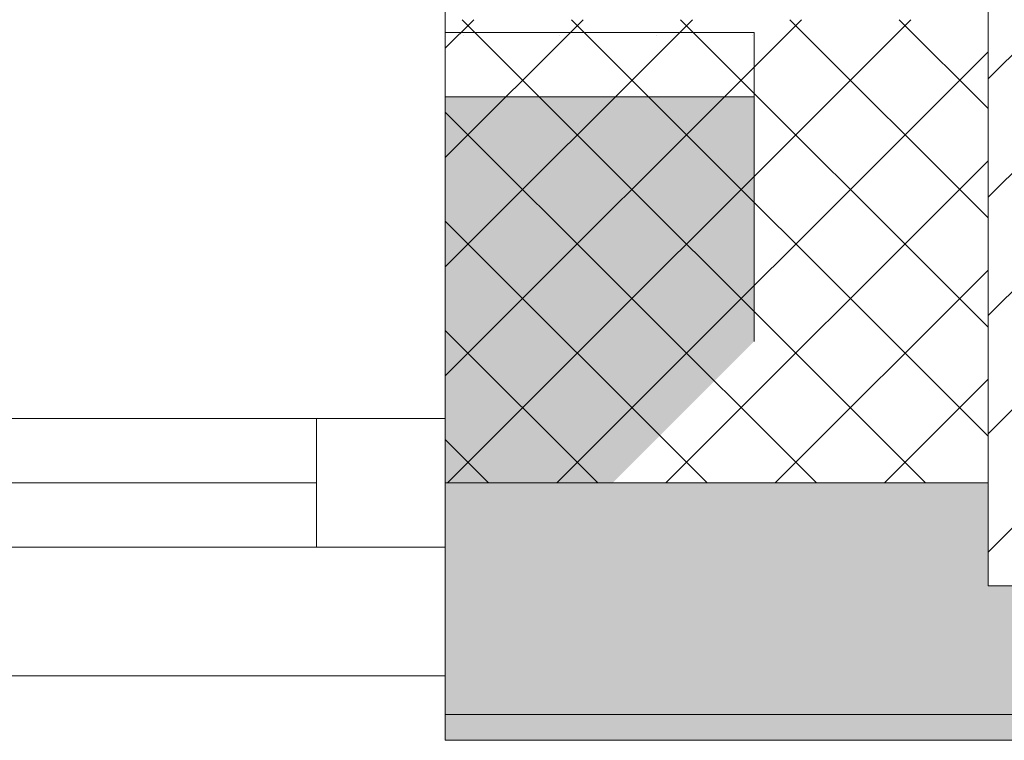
# Model space of a CAD drawing. Header units: millimetres. Extents: x -28277 to 305935, y -19284 to 4746.
# Tile 40 of 136: x -7747 to -7365, y -1699 to -1419. Entities that reach past the tile are written whole.
import ezdxf

# ---------------------------------------------------------------- set-up
doc = ezdxf.new("R2010")
doc.units = ezdxf.units.MM
doc.header["$MEASUREMENT"] = 0
doc.linetypes.add('Wipeout_Contour', pattern=[1000, 0, -1000])
for name, color, linetype in [('10_ESTR_Pilars', 7, 'Continuous'), ('12_FAÇ_Façana', 7, 'Continuous'), ('Ventanas Archicad', 7, 'Continuous')]:
    doc.layers.add(name, color=color, linetype=linetype)
for name, color, linetype, lineweight in [('10_ESTR_Pilars_Pluma_Nº__28', 7, 'Continuous', 20), ('10_ESTR_Pilars_Pluma_Nº__42', 8, 'Continuous', 25), ('12_FAÇ_Façana_Pluma_Nº__7', 7, 'Continuous', 5), ('Ventanas Archicad_Pluma_Nº__7', 7, 'Continuous', 5)]:
    doc.layers.add(name, color=color, linetype=linetype, lineweight=lineweight)
for name, color, linetype, lineweight, true_color in [('12_FAÇ_Façana_Pluma_Nº__102', 7, 'Continuous', 5, 0xcccccc), ('12_FAÇ_Façana_Pluma_Nº__174', 7, 'Continuous', 13, 0xe4ad2c), ('12_FAÇ_Façana_Pluma_Nº__43', 7, 'Continuous', 5, 0xa4a4a6), ('Ventanas Archicad_Pluma_Nº__23', 7, 'Continuous', 5, 0xa4a4a6), ('Ventanas Archicad_Pluma_Nº__3', 7, 'Continuous', 5, 0xa4a4a4), ('Ventanas Archicad_Pluma_Nº__43', 7, 'Continuous', 5, 0xa4a4a6)]:
    doc.layers.add(name, color=color, linetype=linetype, lineweight=lineweight, true_color=true_color)

# ---------------------------------------------------------------- blocks, each defined once
blk = doc.blocks.new('Muro_2_5', base_point=(-7581.93, -1193.98))
at = {"layer": '12_FAÇ_Façana_Pluma_Nº__102', "linetype": 'Continuous', "lineweight": 0, "true_color": 0xe5e5e5}
for points in [[(-7371.11, -1598.98), (-7581.93, -1598.98), (-7581.93, -1688.98), (-6926, -1688.98), (-6926, -1598.98), (-7021.11, -1598.98), (-7021.11, -1638.98), (-7371.11, -1638.98)], [(-7581.93, -1698.98), (-6926, -1698.98), (-6926, -1688.98), (-7581.93, -1688.98)]]:
    blk.add_hatch(color=254, dxfattribs=at).paths.add_polyline_path(points)
at = {"layer": '12_FAÇ_Façana_Pluma_Nº__174', "linetype": 'Continuous', "lineweight": 13, "true_color": 0xe4ad2c}
h = blk.add_hatch(dxfattribs=at)
h.set_pattern_fill('SATE_Aislamiento_0005', color=42, style=0, pattern_type=2)
h.set_pattern_definition([(45, (0, 0), (-21.2132, 21.2132), []), (135, (0, 0), (21.2132, 21.2132), [])])
h.paths.add_polyline_path([(-7581.93, -1598.98), (-7371.11, -1598.98), (-7371.11, -1418.98), (-7581.93, -1418.98)])
at = {"layer": '12_FAÇ_Façana_Pluma_Nº__7', "color": 7, "linetype": 'Continuous', "lineweight": 5}
for p, q in [((-7581.93, -1598.98), (-7371.11, -1598.98)), ((-7581.93, -1688.98), (-6926, -1688.98))]:
    blk.add_line(p, q, dxfattribs=at)
at = {"layer": '12_FAÇ_Façana_Pluma_Nº__7', "color": 7, "linetype": 'Continuous', "lineweight": 5, "flags": 128}
for points in [[(-7581.93, -1418.98), (-7581.93, -1423.98)], [(-7581.93, -1543.98), (-7581.93, -1598.98)], [(-7581.93, -1663.98), (-7581.93, -1698.98)], [(-7581.93, -1698.98), (-6926, -1698.98)]]:
    blk.add_lwpolyline(points, dxfattribs=at)
blk = doc.blocks.new('Ventana Vertical Multi-Faja 27')
at = {"layer": 'Ventanas Archicad_Pluma_Nº__23', "color": 253, "linetype": 'Continuous', "lineweight": 5, "true_color": 0xa4a4a6}
for p, q in [((-600, 0), (-550, 0)), ((-550, 0), (-550, -50)), ((-550, -50), (-600, -50))]:
    blk.add_line(p, q, dxfattribs=at)
at = {"layer": 'Ventanas Archicad_Pluma_Nº__3', "color": 253, "linetype": 'Continuous', "lineweight": 5, "true_color": 0xa4a4a4}
for p, q in [((-600, 50), (600, 50)), ((-550, 0), (550, 0)), ((-550, -25), (550, -25)), ((550, -50), (-550, -50))]:
    blk.add_line(p, q, dxfattribs=at)
at = {"layer": 'Ventanas Archicad_Pluma_Nº__43', "color": 253, "linetype": 'Continuous', "lineweight": 5, "true_color": 0xa4a4a6}
blk.add_line((-600, -200), (-600, -175), dxfattribs=at)
at = {"layer": 'Ventanas Archicad_Pluma_Nº__7', "color": 7, "linetype": 'Continuous', "lineweight": 5}
for p, q in [((-600, 50), (-600, 40)), ((-600, 40), (-600, 0)), ((-600, 40), (-600, 0)), ((-600, 0), (-600, -50)), ((-600, 0), (-600, -50)), ((-600, 0), (-600, -50)), ((-600, 0), (-600, -50)), ((-600, -50), (-600, -80)), ((-600, -50), (-600, -80)), ((-600, -80), (-600, -175)), ((-600, -80), (-600, -175)), ((-600, -200), (-600, -420))]:
    blk.add_line(p, q, dxfattribs=at)
blk = doc.blocks.new('Muro_3_5', base_point=(-8781.93, -1193.98))
at = {"layer": '12_FAÇ_Façana', "linetype": 'Continuous', "lineweight": 0, "true_color": 0x000000}
h = blk.add_hatch(dxfattribs=at)
h.set_pattern_fill('Yeso_0005', color=18, style=0, pattern_type=2)
h.set_pattern_definition([(0, (0, 0), (0, 37.5), [0, -37.5])])
h.paths.add_polyline_path([(-7581.93, -1423.98), (-7581.93, -1448.98), (-7461.93, -1448.98), (-7461.93, -1423.98)])
at = {"layer": '12_FAÇ_Façana_Pluma_Nº__102', "linetype": 'Continuous', "lineweight": 0, "true_color": 0xe5e5e5}
blk.add_hatch(color=254, dxfattribs=at).paths.add_polyline_path([(-7461.93, -1543.98), (-7461.93, -1448.98), (-7581.93, -1448.98), (-7581.93, -1663.98)])
at = {"layer": '12_FAÇ_Façana_Pluma_Nº__43', "color": 253, "linetype": 'Continuous', "lineweight": 5, "true_color": 0xa4a4a6}
for p, q in [((-7581.93, -1423.98), (-7581.93, -1448.98)), ((-7461.93, -1423.98), (-7581.93, -1423.98)), ((-7461.93, -1448.98), (-7461.93, -1423.98)), ((-7581.93, -1448.98), (-7461.93, -1448.98))]:
    blk.add_line(p, q, dxfattribs=at)
at = {"layer": '12_FAÇ_Façana_Pluma_Nº__7', "color": 7, "linetype": 'Continuous', "lineweight": 5}
for p, q in [((-7581.93, -1423.98), (-7581.93, -1203.98)), ((-7581.93, -1543.98), (-7581.93, -1448.98)), ((-7581.93, -1543.98), (-7581.93, -1448.98)), ((-7461.93, -1543.98), (-7461.93, -1448.98)), ((-7581.93, -1573.98), (-7581.93, -1543.98)), ((-7581.93, -1573.98), (-7581.93, -1543.98)), ((-7581.93, -1623.98), (-7581.93, -1573.98)), ((-7581.93, -1623.98), (-7581.93, -1573.98)), ((-7581.93, -1663.98), (-7581.93, -1623.98)), ((-7581.93, -1663.98), (-7581.93, -1623.98)), ((-7581.93, -1673.98), (-7581.93, -1663.98))]:
    blk.add_line(p, q, dxfattribs=at)
at = {"layer": 'Ventanas Archicad', "color": 253, "linetype": 'Continuous', "lineweight": 5, "true_color": 0xa4a4a6, "zscale": 1000, "rotation": 180}
blk.add_blockref('Ventana Vertical Multi-Faja 27', (-8181.93, -1623.98), dxfattribs=at)
blk = doc.blocks.new('Pilar_3_5', base_point=(-7196.11, -1336.48))
at = {"color": 254, "linetype": 'Wipeout_Contour', "lineweight": 0, "ltscale": 29301.079086}
blk.add_wipeout([(-7371.11, -1638.98), (-7021.11, -1638.98), (-7021.11, -1033.98), (-7371.11, -1033.98)], dxfattribs=at).dxf.layer = '10_ESTR_Pilars'
at = {"layer": '10_ESTR_Pilars_Pluma_Nº__42', "linetype": 'Continuous', "lineweight": 25}
h = blk.add_hatch(dxfattribs=at)
h.set_pattern_fill('00_GCT_trama_45º_e1_400__01', color=8, style=0, pattern_type=2)
h.set_pattern_definition([(45, (0, 0), (-22.98097, 22.98097), [])])
h.paths.add_polyline_path([(-7371.11, -1638.98), (-7021.11, -1638.98), (-7021.11, -1033.98), (-7371.11, -1033.98)])
at = {"layer": '10_ESTR_Pilars_Pluma_Nº__28', "color": 7, "linetype": 'Continuous', "lineweight": 20, "flags": 128}
blk.add_lwpolyline([(-7371.11, -1638.98), (-7021.11, -1638.98), (-7021.11, -1033.98), (-7371.11, -1033.98)], close=True, dxfattribs=at)

msp = doc.modelspace()

# ---------------------------------------------------------------- block references
at = {"layer": '12_FAÇ_Façana', "color": 7, "lineweight": 20}
for name, p in [('Muro_3_5', (-8781.931, -1193.976)), ('Muro_2_5', (-7581.931, -1193.976))]:
    msp.add_blockref(name, p, dxfattribs=at)

# ---------------------------------------------------------------- next in the draw order: block references
at = {"layer": '10_ESTR_Pilars', "color": 7, "lineweight": 20}
msp.add_blockref('Pilar_3_5', (-7196.108, -1336.476), dxfattribs=at)

doc.saveas('drawing.dxf')
